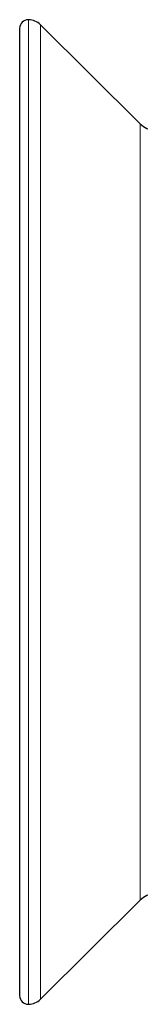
# Model space of a CAD drawing. Header units: millimetres. Extents: x 8 to 869, y 12 to 812.
# Tile 210 of 230: x 655 to 662, y 563 to 619. Entities that reach past the tile are written whole.
import ezdxf

# ---------------------------------------------------------------- set-up
doc = ezdxf.new("R2010")
doc.units = ezdxf.units.MM

msp = doc.modelspace()

# ---------------------------------------------------------------- linework, layer by layer
at = {"color": 252, "linetype": 'Continuous', "lineweight": 0}
for p, q in [((655.597, 619.455), (655.597, 562.767)), ((656.302, 619.165), (656.302, 563.058)), ((662.051, 568.767), (662.051, 613.455))]:
    msp.add_line(p, q, dxfattribs=at)
at = {"color": 7, "linetype": 'Continuous', "lineweight": 30}
for p, q in [((662.051, 613.455), (656.302, 619.165)), ((655.097, 618.955), (655.097, 563.267)), ((656.302, 563.058), (662.051, 568.767))]:
    msp.add_line(p, q, dxfattribs=at)
for centre, radius, start, end in [((655.597, 618.955), 0.5, 90, 180), ((655.597, 618.455), 1, 45.1969, 90), ((662.896, 614.307), 1.2, 225.1969, 269.5), ((662.896, 567.915), 1.2, 90.5, 134.8031), ((655.597, 563.267), 0.5, 180, 270), ((655.597, 563.767), 1, 270, 314.8031)]:
    msp.add_arc(centre, radius, start, end, dxfattribs=at)

doc.saveas('drawing.dxf')
